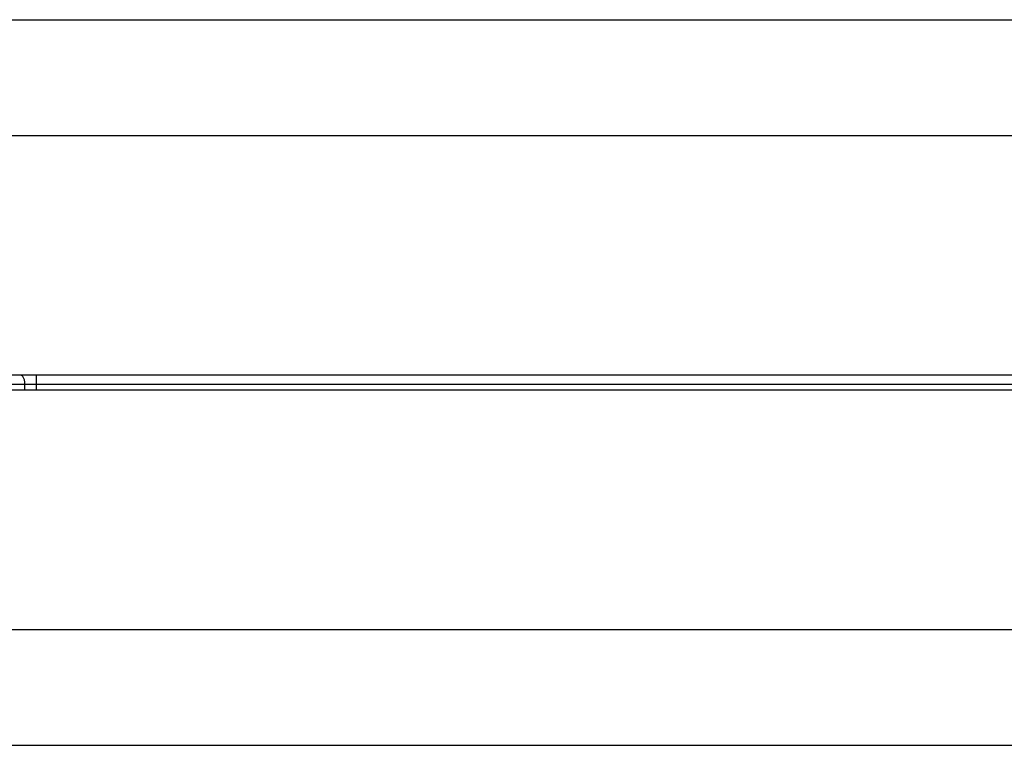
# Model space of a CAD drawing. Header units: inches. Extents: x 0 to 22, y 0 to 17.
# Tile 35 of 37: x 9.8 to 10.9, y 13.3 to 14.1. Entities that reach past the tile are written whole.
import ezdxf

# ---------------------------------------------------------------- set-up
doc = ezdxf.new("R2010")
doc.units = ezdxf.units.IN
doc.header["$LTSCALE"] = 1.21
doc.header["$MEASUREMENT"] = 0
doc.layers.get('0').update_dxf_attribs({"linetype": 'CONTINUOUS'})

msp = doc.modelspace()

# ---------------------------------------------------------------- linework, layer by layer
at = {"color": 7, "linetype": 'CONTINUOUS'}
for p, q in [((9.0045, 14.0693), (12.9814, 14.0693)), ((12.9814, 13.6893), (8.9814, 13.6893)), ((8.9814, 13.6733), (12.9814, 13.6733)), ((9.0045, 13.2933), (12.9814, 13.2933))]:
    msp.add_line(p, q, dxfattribs=at)
at = {"color": 9, "linetype": 'CONTINUOUS'}
for p, q in [((9.0036, 13.9454), (12.9814, 13.9454)), ((9.8351, 13.6795), (9.8351, 13.6893)), ((9.7822, 13.6795), (9.8226, 13.6795)), ((9.8226, 13.6733), (9.8226, 13.6795)), ((9.8226, 13.6795), (9.8255, 13.6795)), ((9.8255, 13.6795), (9.8286, 13.6795)), ((9.8286, 13.6795), (9.8335, 13.6795)), ((9.8335, 13.6795), (9.8351, 13.6795)), ((9.8351, 13.6733), (9.8351, 13.6795)), ((9.8351, 13.6795), (12.4863, 13.6795)), ((9.0036, 13.4172), (10.9737, 13.4172))]:
    msp.add_line(p, q, dxfattribs=at)
msp.add_open_spline([(9.8226, 13.6795), (9.8226, 13.6807), (9.8224, 13.6826), (9.8218, 13.6849), (9.8212, 13.6864), (9.8204, 13.6876), (9.8196, 13.6885), (9.8186, 13.6891), (9.8179, 13.6893), (9.8176, 13.6893)], degree=3, knots=[0, 0, 0, 0, 0.318547, 0.466436, 0.601711, 0.721989, 0.82661, 0.91749, 1, 1, 1, 1], dxfattribs=at)

doc.saveas('drawing.dxf')
